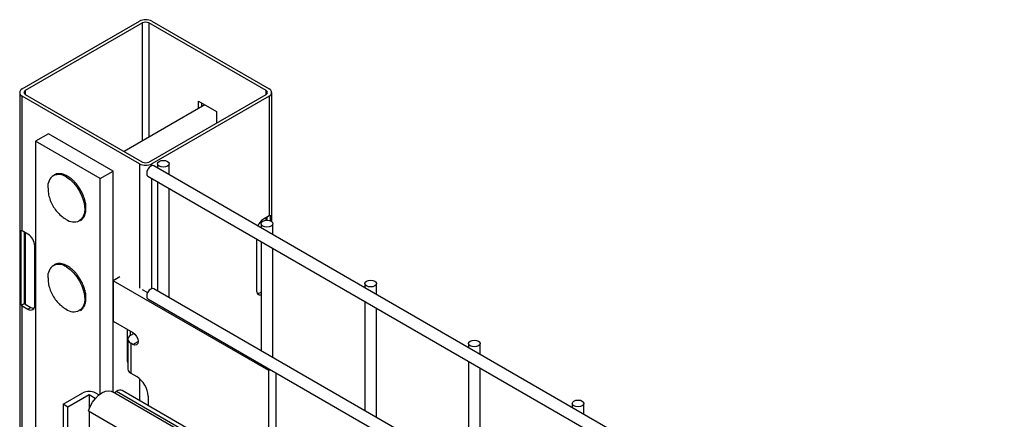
# Model space of a CAD drawing. Header units: inches. Extents: x 0.1 to 10.7, y 0.1 to 8.
# Tile 40 of 42: x 8.145 to 8.704, y 7.789 to 8.016. Entities that reach past the tile are written whole.
import ezdxf

# ---------------------------------------------------------------- set-up
doc = ezdxf.new("R2010")
doc.units = ezdxf.units.IN
doc.header["$MEASUREMENT"] = 0

msp = doc.modelspace()

# ---------------------------------------------------------------- linework, layer by layer
for p, q in [((8.145997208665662, 7.976801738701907), (8.212583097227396, 8.015240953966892)), ((8.214291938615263, 8.014254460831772), (8.14770605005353, 7.975815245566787)), ((8.214291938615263, 7.947294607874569), (8.214291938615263, 8.014254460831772)), ((8.284531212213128, 7.975815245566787), (8.217945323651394, 8.014254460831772)), ((8.217945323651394, 8.014254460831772), (8.217945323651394, 7.949403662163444)), ((8.21965416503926, 8.015240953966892), (8.286240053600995, 7.976801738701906)), ((8.144532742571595, 7.974760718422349), (8.144532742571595, 5.554907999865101)), ((8.212583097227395, 7.934280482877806), (8.145997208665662, 7.972719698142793)), ((8.145997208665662, 7.896168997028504), (8.145997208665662, 7.972719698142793)), ((8.14770605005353, 7.975815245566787), (8.14770605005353, 7.973706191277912)), ((8.14770605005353, 7.973706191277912), (8.214291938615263, 7.935266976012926)), ((8.217945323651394, 7.935266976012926), (8.284531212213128, 7.973706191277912)), ((8.286240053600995, 7.972719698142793), (8.21965416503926, 7.934280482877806)), ((8.284531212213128, 7.973706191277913), (8.284531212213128, 7.975815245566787)), ((8.286240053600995, 7.972719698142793), (8.286240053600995, 7.904674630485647)), ((8.287704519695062, 7.901418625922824), (8.287704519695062, 7.97476071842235)), ((8.249651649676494, 7.967707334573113), (8.203874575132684, 7.941280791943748)), ((8.246174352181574, 7.969783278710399), (8.256302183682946, 7.963936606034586)), ((8.246174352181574, 7.965699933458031), (8.246174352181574, 7.969783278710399)), ((8.247883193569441, 7.968796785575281), (8.247883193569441, 7.966686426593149)), ((8.256302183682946, 7.963936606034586), (8.256302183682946, 7.957409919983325)), ((8.160875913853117, 7.951371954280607), (8.153510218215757, 7.947119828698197)), ((8.197704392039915, 7.930111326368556), (8.160875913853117, 7.951371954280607)), ((8.153510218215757, 7.947119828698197), (8.153510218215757, 7.76850152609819)), ((8.190338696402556, 7.925859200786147), (8.153510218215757, 7.947119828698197)), ((8.212583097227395, 7.934280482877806), (8.212583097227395, 7.8635774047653)), ((8.21965416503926, 7.933186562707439), (8.21965416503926, 7.934280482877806)), ((9.219784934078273, 7.356331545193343), (8.220701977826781, 7.93308985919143)), ((8.222773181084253, 7.934285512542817), (8.222773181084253, 7.931894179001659)), ((8.229439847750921, 7.928045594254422), (8.229439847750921, 7.934285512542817)), ((8.190338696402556, 7.925859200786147), (8.197704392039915, 7.930111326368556)), ((8.197704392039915, 7.804563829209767), (8.197704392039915, 7.930111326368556)), ((8.190338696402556, 7.803637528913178), (8.190338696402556, 7.925859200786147)), ((8.217368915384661, 7.927316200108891), (9.216451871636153, 7.350557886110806)), ((8.21965416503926, 7.863440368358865), (8.21965416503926, 7.925996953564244)), ((8.222773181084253, 7.924196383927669), (8.222773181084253, 7.862147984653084)), ((8.229439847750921, 7.858299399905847), (8.229439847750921, 7.920347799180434)), ((8.286779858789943, 7.905043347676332), (8.286779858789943, 7.901907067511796)), ((8.281698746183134, 7.900268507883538), (8.281698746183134, 7.897877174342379)), ((8.286240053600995, 7.904674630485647), (8.282999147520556, 7.902803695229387)), ((8.284531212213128, 7.902170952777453), (8.284531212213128, 7.903688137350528)), ((8.285022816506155, 7.903971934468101), (8.285022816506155, 7.902192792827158)), ((8.2883654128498, 7.894028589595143), (8.2883654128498, 7.900268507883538)), ((8.145457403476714, 7.854009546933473), (8.145457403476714, 7.89653771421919)), ((8.149238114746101, 7.894298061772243), (8.145997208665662, 7.896168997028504)), ((8.147214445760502, 7.85502386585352), (8.147214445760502, 7.895466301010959)), ((8.14770605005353, 7.895182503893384), (8.14770605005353, 7.854627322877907)), ((8.279168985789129, 7.89163977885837), (8.279168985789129, 7.862487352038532)), ((8.281698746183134, 7.890179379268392), (8.281698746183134, 7.828130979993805)), ((8.153068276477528, 7.853981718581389), (8.153068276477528, 7.887664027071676)), ((8.2883654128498, 7.824282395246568), (8.2883654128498, 7.886330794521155)), ((8.201416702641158, 7.870023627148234), (8.197733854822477, 7.867897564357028)), ((8.197733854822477, 7.867897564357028), (8.197733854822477, 7.844932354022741)), ((8.286122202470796, 7.816872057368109), (8.197733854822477, 7.867897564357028)), ((8.340624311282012, 7.866251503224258), (8.340624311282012, 7.8638601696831)), ((8.347290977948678, 7.860011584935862), (8.347290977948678, 7.866251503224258)), ((8.214191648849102, 7.862954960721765), (8.217244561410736, 7.861192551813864)), ((8.723154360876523, 7.57328407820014), (8.220701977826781, 7.863343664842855)), ((8.281290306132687, 7.861262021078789), (8.281698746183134, 7.861497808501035)), ((8.281698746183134, 7.861026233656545), (8.281290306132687, 7.861262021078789)), ((8.145457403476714, 7.854009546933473), (8.147214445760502, 7.85502386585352)), ((8.217368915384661, 7.857570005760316), (8.716487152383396, 7.569435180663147)), ((8.340624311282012, 7.856162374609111), (8.340624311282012, 7.794113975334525)), ((8.145997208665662, 6.875492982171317), (8.145997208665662, 7.853640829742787)), ((8.145997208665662, 7.853640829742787), (8.149238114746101, 7.851769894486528)), ((8.14770605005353, 7.854627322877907), (8.150946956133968, 7.852756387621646)), ((8.149238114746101, 7.851769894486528), (8.150946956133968, 7.852756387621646)), ((8.347290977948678, 7.790265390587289), (8.347290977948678, 7.852313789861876)), ((8.197733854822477, 7.844932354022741), (8.208900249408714, 7.838486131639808)), ((8.20551202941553, 7.840442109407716), (8.20551202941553, 7.82370658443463)), ((8.207220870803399, 7.839455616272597), (8.207220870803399, 7.83670517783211)), ((8.207633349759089, 7.836971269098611), (8.209430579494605, 7.83800878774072)), ((8.209430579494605, 7.83800878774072), (8.209823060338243, 7.837782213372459)), ((8.20599802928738, 7.834692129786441), (8.20599802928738, 7.817680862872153)), ((8.207633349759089, 7.832412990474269), (8.207633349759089, 7.815401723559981)), ((8.208900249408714, 7.831681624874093), (8.207633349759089, 7.832412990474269)), ((8.208900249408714, 7.831681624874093), (8.211846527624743, 7.833382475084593)), ((8.39954987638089, 7.832234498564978), (8.399549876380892, 7.82984316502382)), ((8.406216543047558, 7.825994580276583), (8.406216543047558, 7.832234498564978)), ((8.20551202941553, 7.82370658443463), (8.20599802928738, 7.823987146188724)), ((8.39954987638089, 7.822145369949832), (8.39954987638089, 7.760096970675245)), ((8.28699483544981, 7.817375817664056), (8.286122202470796, 7.816872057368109)), ((8.286122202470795, 7.757385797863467), (8.286122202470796, 7.816872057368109)), ((8.29007021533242, 7.815600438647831), (8.29007021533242, 7.759101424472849)), ((8.406216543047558, 7.756248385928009), (8.406216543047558, 7.818296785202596)), ((8.207633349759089, 7.815401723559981), (8.211021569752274, 7.813445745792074)), ((8.212583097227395, 7.812321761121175), (8.212583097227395, 7.799839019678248)), ((8.703952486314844, 7.512313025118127), (8.197258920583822, 7.804820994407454)), ((8.198133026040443, 7.804316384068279), (8.199582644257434, 7.805153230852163)), ((8.199582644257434, 7.805153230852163), (8.703952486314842, 7.513986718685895)), ((8.703952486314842, 7.516177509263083), (8.20282196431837, 7.805474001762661)), ((8.169191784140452, 7.7977268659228), (8.180446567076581, 7.804224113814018)), ((8.183923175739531, 7.803067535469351), (8.171931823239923, 7.796145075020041)), ((8.183923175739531, 7.803067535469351), (8.183923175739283, 7.795116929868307)), ((8.187476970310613, 7.801015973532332), (8.183923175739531, 7.803067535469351)), ((8.18950959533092, 7.8030061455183), (8.187399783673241, 7.804224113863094)), ((8.217444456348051, 7.802320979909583), (8.217444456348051, 7.797032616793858)), ((8.171931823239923, 7.796145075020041), (8.169191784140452, 7.7977268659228)), ((8.169191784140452, 7.7977268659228), (8.169191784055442, 7.729681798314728)), ((8.171931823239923, 7.728100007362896), (8.171931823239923, 7.796145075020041)), ((8.183538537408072, 7.794035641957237), (8.703952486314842, 7.493607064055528)), ((8.183923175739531, 7.793813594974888), (8.183923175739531, 7.735022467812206)), ((8.458475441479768, 7.798217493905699), (8.458475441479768, 7.79582616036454)), ((8.465142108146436, 7.791977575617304), (8.465142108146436, 7.798217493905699))]:
    msp.add_line(p, q)
at = {"flags": 128}
for points in [[(8.220701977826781, 7.93308985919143), (8.219937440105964, 7.933238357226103), (8.219035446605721, 7.932924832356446), (8.218133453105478, 7.932196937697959), (8.217368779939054, 7.931165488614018), (8.216857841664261, 7.92998751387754), (8.216678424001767, 7.928842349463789), (8.216857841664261, 7.927904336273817), (8.217368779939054, 7.927316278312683), (8.217368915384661, 7.927316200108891)], [(8.228463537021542, 7.935646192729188), (8.229186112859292, 7.935021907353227), (8.229439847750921, 7.934285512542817), (8.229186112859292, 7.933549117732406), (8.228463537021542, 7.932924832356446), (8.227382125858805, 7.932507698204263), (8.226106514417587, 7.932361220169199), (8.22483090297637, 7.932507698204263), (8.223749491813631, 7.932924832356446), (8.223026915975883, 7.933549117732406), (8.222773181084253, 7.934285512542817), (8.223026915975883, 7.935021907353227), (8.223749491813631, 7.935646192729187), (8.22483090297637, 7.936063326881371), (8.226106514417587, 7.936209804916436), (8.227382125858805, 7.936063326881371), (8.228463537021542, 7.935646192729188)], [(8.171037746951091, 7.926767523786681), (8.173138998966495, 7.925307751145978), (8.175154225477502, 7.923414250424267), (8.177000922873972, 7.921164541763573), (8.178603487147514, 7.918650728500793), (8.17989630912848, 7.915975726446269), (8.180826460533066, 7.913249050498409), (8.18135586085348, 7.910582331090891), (8.181462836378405, 7.908084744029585), (8.18114300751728, 7.905858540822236), (8.180409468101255, 7.903994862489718), (8.179292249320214, 7.902570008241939), (8.17841670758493, 7.901927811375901)], [(8.287389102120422, 7.901629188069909), (8.28811167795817, 7.901004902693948), (8.2883654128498, 7.900268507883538), (8.28811167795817, 7.899532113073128), (8.287389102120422, 7.898907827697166), (8.286307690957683, 7.898490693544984), (8.285032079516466, 7.898344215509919), (8.283756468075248, 7.898490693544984), (8.282675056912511, 7.898907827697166), (8.281952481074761, 7.899532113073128), (8.281698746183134, 7.900268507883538), (8.281952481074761, 7.901004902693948), (8.282675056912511, 7.901629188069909), (8.283756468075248, 7.902046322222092), (8.285032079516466, 7.902192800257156), (8.286307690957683, 7.902046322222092), (8.287389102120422, 7.901629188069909)], [(8.171037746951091, 7.875733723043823), (8.173138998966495, 7.874273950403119), (8.175154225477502, 7.872380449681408), (8.17700092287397, 7.870130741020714), (8.178603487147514, 7.867616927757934), (8.17989630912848, 7.864941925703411), (8.180826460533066, 7.86221524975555), (8.181355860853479, 7.859548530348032), (8.181462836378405, 7.857050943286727), (8.181143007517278, 7.854824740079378), (8.180409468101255, 7.85296106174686), (8.179292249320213, 7.85153620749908), (8.178416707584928, 7.850894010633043)], [(8.3463146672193, 7.867612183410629), (8.34703724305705, 7.866987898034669), (8.347290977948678, 7.866251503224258), (8.34703724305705, 7.865515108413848), (8.3463146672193, 7.864890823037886), (8.345233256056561, 7.864473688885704), (8.343957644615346, 7.864327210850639), (8.342682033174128, 7.864473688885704), (8.34160062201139, 7.864890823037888), (8.340878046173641, 7.865515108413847), (8.340624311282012, 7.866251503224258), (8.340878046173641, 7.866987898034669), (8.34160062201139, 7.867612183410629), (8.342682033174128, 7.868029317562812), (8.343957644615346, 7.868175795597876), (8.345233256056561, 7.868029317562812), (8.3463146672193, 7.867612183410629)], [(8.220701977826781, 7.863343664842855), (8.219937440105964, 7.863492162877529), (8.219035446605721, 7.863178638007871), (8.218133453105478, 7.862450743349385), (8.217368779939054, 7.861419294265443), (8.216857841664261, 7.860241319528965), (8.216678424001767, 7.859096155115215), (8.216857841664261, 7.858158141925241), (8.217368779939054, 7.85757008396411), (8.217368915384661, 7.857570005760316)], [(8.208900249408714, 7.838486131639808), (8.21002774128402, 7.8375762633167), (8.210983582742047, 7.836286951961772), (8.21162225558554, 7.834814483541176), (8.211846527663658, 7.833383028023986), (8.21162225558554, 7.832210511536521), (8.210983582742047, 7.831475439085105), (8.21002774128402, 7.831289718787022), (8.208900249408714, 7.831681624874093)], [(8.405240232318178, 7.833595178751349), (8.405962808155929, 7.832970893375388), (8.406216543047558, 7.832234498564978), (8.405962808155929, 7.831498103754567), (8.40524023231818, 7.830873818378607), (8.404158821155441, 7.830456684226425), (8.402883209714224, 7.83031020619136), (8.401607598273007, 7.830456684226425), (8.400526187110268, 7.830873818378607), (8.39980361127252, 7.831498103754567), (8.39954987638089, 7.832234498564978), (8.39980361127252, 7.832970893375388), (8.400526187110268, 7.83359517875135), (8.401607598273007, 7.834012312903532), (8.402883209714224, 7.834158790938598), (8.404158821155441, 7.834012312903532), (8.405240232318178, 7.833595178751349)], [(8.183538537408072, 7.794035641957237), (8.184541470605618, 7.796536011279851), (8.185896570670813, 7.798925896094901), (8.187532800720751, 7.801080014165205), (8.189364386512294, 7.80288544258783), (8.191295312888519, 7.804247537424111), (8.19322435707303, 7.805094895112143), (8.19505039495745, 7.805383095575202), (8.196677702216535, 7.805097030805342), (8.197258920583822, 7.804820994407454)], [(8.464165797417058, 7.79957817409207), (8.464888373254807, 7.79895388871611), (8.465142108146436, 7.798217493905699), (8.464888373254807, 7.797481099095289), (8.464165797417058, 7.796856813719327), (8.46308438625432, 7.796439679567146), (8.461808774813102, 7.796293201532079), (8.460533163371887, 7.796439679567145), (8.459451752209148, 7.796856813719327), (8.4587291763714, 7.797481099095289), (8.458475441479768, 7.798217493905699), (8.4587291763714, 7.79895388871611), (8.459451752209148, 7.79957817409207), (8.460533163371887, 7.799995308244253), (8.461808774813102, 7.800141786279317), (8.463084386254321, 7.799995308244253), (8.464165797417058, 7.79957817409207)]]:
    msp.add_lwpolyline(points, dxfattribs=at)
for centre, radius, start, end in [((8.216118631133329, 8.00841739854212), 0.00768510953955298, 62.60967223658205, 117.390327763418), ((8.216118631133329, 8.01072895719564), 0.003970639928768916, 62.60967223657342, 117.3903277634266), ((8.146771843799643, 7.97476071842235), 0.002183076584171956, 110.783420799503, 249.2165792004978), ((8.148106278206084, 7.974760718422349), 0.001127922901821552, 110.7834207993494, 249.2165792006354), ((8.28413098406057, 7.974760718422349), 0.001127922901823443, 290.7834207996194, 69.21657920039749), ((8.285465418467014, 7.974760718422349), 0.002183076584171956, 290.7834207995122, 69.21657920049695), ((8.216118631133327, 7.941104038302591), 0.007685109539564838, 242.6096722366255, 297.3903277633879), ((8.216118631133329, 7.938792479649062), 0.003970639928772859, 242.6096722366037, 297.3903277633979), ((8.167679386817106, 7.921557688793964), 0.007151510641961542, 121.8514298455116, 188.182534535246), ((8.166679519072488, 7.920667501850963), 0.007496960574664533, 54.45567191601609, 111.7176002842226), ((8.28418519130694, 7.908262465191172), 0.004134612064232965, 299.8010820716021, 308.8694483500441), ((8.175371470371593, 7.908897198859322), 0.007605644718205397, 234.3210906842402, 293.602669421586), ((8.287468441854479, 7.895826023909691), 0.008286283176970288, 122.6401199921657, 157.6885202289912), ((8.1480520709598, 7.899756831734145), 0.004134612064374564, 231.1305516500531, 240.1989179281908), ((8.14475252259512, 7.887285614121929), 0.008324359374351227, 2.605478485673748, 57.39452165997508), ((8.166679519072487, 7.869633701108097), 0.00749696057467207, 54.45567191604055, 111.7176002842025), ((8.167679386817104, 7.870523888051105), 0.007151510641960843, 121.8514298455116, 188.1825345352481), ((8.281385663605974, 7.862029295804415), 0.002263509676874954, 168.3246796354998, 277.9504881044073), ((8.279485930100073, 7.864112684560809), 0.003373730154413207, 271.5109125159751, 302.3324622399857), ((8.148616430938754, 7.856258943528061), 0.001868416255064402, 221.3784116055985, 240.8401815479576), ((8.148052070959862, 7.857228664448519), 0.004134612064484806, 231.1305516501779, 240.1989179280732), ((8.150733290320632, 7.853602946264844), 0.002365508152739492, 230.7967147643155, 9.214036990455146), ((8.15275133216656, 7.855607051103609), 0.003373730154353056, 237.667537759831, 268.4890874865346), ((8.175371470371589, 7.857863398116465), 0.007605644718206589, 234.3210906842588, 293.6026694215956), ((8.208498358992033, 7.834692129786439), 0.002437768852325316, 110.7834207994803, 249.2165792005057), ((8.212611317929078, 7.823855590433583), 0.007100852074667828, 181.2023967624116, 201.3557502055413), ((8.208792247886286, 7.81795950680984), 0.002808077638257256, 185.6947992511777, 245.6253417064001), ((8.203499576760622, 7.801686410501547), 0.01395931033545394, 2.605478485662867, 57.39452165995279), ((8.18392317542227, 7.797514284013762), 0.007557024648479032, 62.60967405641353, 117.3903267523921), ((8.201480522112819, 7.802504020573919), 0.0032588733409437, 65.69288095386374, 125.6175774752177)]:
    msp.add_arc(centre, radius, start, end)
for points, knots in [([(8.171892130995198, 7.927101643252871), (8.171773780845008, 7.927178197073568), (8.171149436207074, 7.927582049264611), (8.169996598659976, 7.92807790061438), (8.168454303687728, 7.928553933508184), (8.166924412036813, 7.928712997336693), (8.165441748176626, 7.92858170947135), (8.164567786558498, 7.928194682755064), (8.164133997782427, 7.928002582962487)], [0, 0, 0, 0, 0.04318449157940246, 0.2278155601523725, 0.4155960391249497, 0.6072105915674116, 0.8050399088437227, 1, 1, 1, 1]), ([(8.179164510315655, 7.91940502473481), (8.178666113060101, 7.920210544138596), (8.177967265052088, 7.92134003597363), (8.176786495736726, 7.922852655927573), (8.175737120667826, 7.924048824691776), (8.174427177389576, 7.92530217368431), (8.173135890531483, 7.926351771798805), (8.172271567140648, 7.926872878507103), (8.171892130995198, 7.927101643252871)], [0, 0, 0, 0, 0.249338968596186, 0.3496207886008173, 0.5144878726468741, 0.6828561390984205, 0.8607745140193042, 1, 1, 1, 1]), ([(8.160662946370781, 7.920504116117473), (8.160653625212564, 7.920062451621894), (8.160621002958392, 7.918516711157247), (8.161111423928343, 7.915880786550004), (8.162124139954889, 7.912687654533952), (8.163687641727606, 7.909666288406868), (8.165659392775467, 7.906988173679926), (8.167973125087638, 7.904760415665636), (8.16973606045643, 7.90336898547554), (8.170794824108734, 7.902825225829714), (8.170938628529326, 7.90275137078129)], [0, 0, 0, 0, 0.06167594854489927, 0.2158539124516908, 0.3714572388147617, 0.5288977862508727, 0.6890451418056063, 0.8337148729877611, 0.9774146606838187, 1, 1, 1, 1]), ([(8.179058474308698, 7.90210205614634), (8.179425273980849, 7.902349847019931), (8.180233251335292, 7.902895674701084), (8.181138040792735, 7.904188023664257), (8.181814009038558, 7.905783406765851), (8.182175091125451, 7.907586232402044), (8.182250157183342, 7.909508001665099), (8.182059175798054, 7.911556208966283), (8.181642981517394, 7.913518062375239), (8.181083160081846, 7.91529405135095), (8.1803352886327, 7.917218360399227), (8.179624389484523, 7.918546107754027), (8.179164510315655, 7.91940502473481)], [0, 0, 0, 0, 0.0913894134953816, 0.2013103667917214, 0.3098221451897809, 0.4158636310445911, 0.5190615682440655, 0.6183627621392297, 0.7244514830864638, 0.8030216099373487, 0.8725750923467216, 1, 1, 1, 1]), ([(8.171892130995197, 7.876067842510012), (8.171773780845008, 7.876144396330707), (8.171149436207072, 7.876548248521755), (8.169996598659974, 7.877044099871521), (8.168454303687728, 7.877520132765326), (8.166924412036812, 7.877679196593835), (8.165441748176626, 7.877547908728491), (8.164567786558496, 7.877160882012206), (8.164133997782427, 7.876968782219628)], [0, 0, 0, 0, 0.04318449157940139, 0.2278155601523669, 0.4155960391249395, 0.6072105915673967, 0.8050399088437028, 1, 1, 1, 1]), ([(8.179164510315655, 7.868371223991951), (8.1786661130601, 7.869176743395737), (8.177967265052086, 7.87030623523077), (8.176786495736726, 7.871818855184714), (8.175737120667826, 7.873015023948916), (8.174427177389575, 7.874268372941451), (8.173135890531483, 7.875317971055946), (8.172271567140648, 7.875839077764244), (8.171892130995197, 7.876067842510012)], [0, 0, 0, 0, 0.249338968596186, 0.3496207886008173, 0.5144878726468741, 0.6828561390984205, 0.8607745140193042, 1, 1, 1, 1]), ([(8.160662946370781, 7.869470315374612), (8.160653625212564, 7.869028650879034), (8.160621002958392, 7.867482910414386), (8.161111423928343, 7.864846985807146), (8.162124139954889, 7.861653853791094), (8.163687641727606, 7.85863248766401), (8.165659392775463, 7.855954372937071), (8.167973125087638, 7.853726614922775), (8.169736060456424, 7.852335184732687), (8.170794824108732, 7.851791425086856), (8.170938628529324, 7.851717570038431)], [0, 0, 0, 0, 0.06167594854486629, 0.2158539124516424, 0.3714572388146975, 0.5288977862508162, 0.6890451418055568, 0.8337148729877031, 0.9774146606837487, 1, 1, 1, 1]), ([(8.179058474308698, 7.851068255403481), (8.179425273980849, 7.851316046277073), (8.180233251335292, 7.851861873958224), (8.181138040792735, 7.8531542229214), (8.181814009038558, 7.854749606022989), (8.18217509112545, 7.856552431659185), (8.182250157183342, 7.85847420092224), (8.182059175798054, 7.860522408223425), (8.181642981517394, 7.862484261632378), (8.181083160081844, 7.864260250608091), (8.1803352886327, 7.866184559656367), (8.179624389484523, 7.867512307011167), (8.179164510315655, 7.868371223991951)], [0, 0, 0, 0, 0.09138941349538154, 0.2013103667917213, 0.3098221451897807, 0.4158636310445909, 0.5190615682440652, 0.6183627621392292, 0.7244514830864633, 0.8030216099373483, 0.8725750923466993, 1, 1, 1, 1])]:
    msp.add_open_spline(points, degree=3, knots=knots)

doc.saveas('drawing.dxf')
